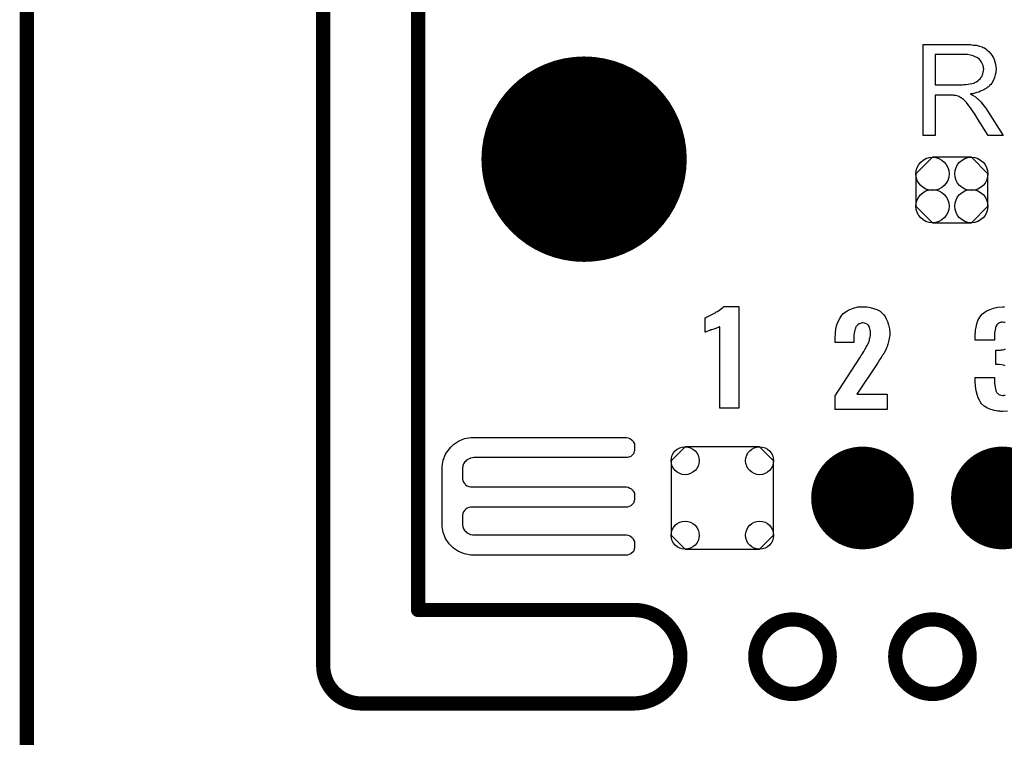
# Model space of a CAD drawing. Extents: x -0.07 to 0.95, y -0.15 to 2.1.
# Tile 14 of 19: x -0.05 to 0.36, y 0.95 to 1.25. Entities that reach past the tile are written whole.
import ezdxf

# ---------------------------------------------------------------- set-up
doc = ezdxf.new("R2010")
doc.units = 0
doc.layers.get('0').update_dxf_attribs({"linetype": 'CONTINUOUS'})
for name, color, linetype in [('gko', 6, 'CONTINUOUS'), ('gto', 2, 'CONTINUOUS'), ('gts', 1, 'CONTINUOUS')]:
    doc.layers.add(name, color=color, linetype=linetype)

# ---------------------------------------------------------------- blocks, each defined once
blk = doc.blocks.new('D34')
at = {"const_width": 0.003}
blk.add_lwpolyline([(-0.0015, 0, 1), (0.0015, 0, 1)], format="xyb", close=True, dxfattribs=at)
blk = doc.blocks.new('D69')
at = {"const_width": 0.0433}
blk.add_lwpolyline([(-0.02165, 0, 1), (0.02165, 0, 1)], format="xyb", close=True, dxfattribs=at)
blk = doc.blocks.new('D97')
blk.add_lwpolyline([(0.0152, -0.0068), (0.0152, 0.0068), (0.0082, 0.0138), (-0.0082, 0.0138), (-0.0152, 0.0068), (-0.0152, -0.0068), (-0.0082, -0.0138), (0.0082, -0.0138)], close=True)
for centre in [(-0.0082, 0.0068), (0.0082, 0.0068), (-0.0082, -0.0068), (0.0082, -0.0068)]:
    blk.add_circle(centre, 0.007)
blk = doc.blocks.new('D78')
at = {"const_width": 0.02165}
blk.add_lwpolyline([(-0.010825, 0, 1), (0.010825, 0, 1)], format="xyb", close=True, dxfattribs=at)
blk = doc.blocks.new('D79')
blk.add_lwpolyline([(0.0216, -0.0157), (0.0216, 0.0157), (0.0157, 0.0216), (-0.0157, 0.0216), (-0.0216, 0.0157), (-0.0216, -0.0157), (-0.0157, -0.0216), (0.0157, -0.0216)], close=True)
for centre in [(-0.0157, 0.0157), (0.0157, 0.0157), (-0.0157, -0.0157), (0.0157, -0.0157)]:
    blk.add_circle(centre, 0.0059)

msp = doc.modelspace()

# ---------------------------------------------------------------- linework, layer by layer
at = {"layer": 'gko', "color": 6, "const_width": 0.006}
for points in [[(0.075, 0.9764), (0.075, 2.1)], [(0.115, 1), (0.115, 2.055)], [(-0.05, -0.15), (-0.05, 2.01)], [(0.115, 1), (0.2059, 1)], [(0.2572, 0.9803), (0.2572, 0.9803)], [(0.2886, 0.9803), (0.2886, 0.9803)], [(0.2886, 0.9803), (0.2886, 0.9803)], [(0.3162, 0.9803), (0.3162, 0.9803)], [(0.3476, 0.9803), (0.3476, 0.9803)], [(0.3476, 0.9803), (0.3476, 0.9803)], [(0.075, 0.9764), (0.075, 0.9764)], [(0.075, 0.9764), (0.075, 0.9764)], [(0.0907, 0.9606), (0.2059, 0.9606)], [(0.2059, 0.9606), (0.2059, 0.9606)], [(0.2059, 0.9606), (0.2059, 0.9606)]]:
    msp.add_lwpolyline(points, dxfattribs=at)
for points in [[(0.2059, 0.9606, 1), (0.2059, 1)], [(0.2886, 0.9803, 1), (0.2572, 0.9803)], [(0.3476, 0.9803, 1), (0.3162, 0.9803)], [(0.2572, 0.9803, 1), (0.2886, 0.9803)], [(0.3162, 0.9803, 1), (0.3476, 0.9803)], [(0.075, 0.9764, 0.409717), (0.0907, 0.9606)]]:
    msp.add_lwpolyline(points, format="xyb", dxfattribs=at)
at = {"layer": 'gto', "color": 2}
for points in [[(0.3463, 1.2384), (0.3468, 1.2384), (0.3479, 1.2383), (0.3491, 1.2381), (0.3505, 1.238), (0.3517, 1.2377), (0.3523, 1.2375), (0.3528, 1.2374), (0.3529, 1.2374), (0.3529, 1.2373), (0.3533, 1.2371), (0.3538, 1.2369), (0.3544, 1.2365), (0.355, 1.236), (0.3557, 1.2354), (0.3564, 1.2346), (0.3571, 1.2337), (0.3571, 1.2336), (0.3571, 1.2336), (0.3574, 1.2332), (0.3576, 1.2327), (0.3579, 1.232), (0.3582, 1.2311), (0.3585, 1.2301), (0.3586, 1.2291), (0.3587, 1.2279), (0.3587, 1.2279), (0.3587, 1.2277), (0.3587, 1.2275), (0.3586, 1.2273), (0.3586, 1.2269), (0.3586, 1.2265), (0.3584, 1.2255), (0.358, 1.2244), (0.3576, 1.2233), (0.3569, 1.2221), (0.3565, 1.2215), (0.356, 1.221), (0.356, 1.2209), (0.3559, 1.2209), (0.3557, 1.2207), (0.3555, 1.2205), (0.3553, 1.2203), (0.3549, 1.2201), (0.3545, 1.2198), (0.354, 1.2195), (0.3535, 1.2192), (0.3529, 1.2189), (0.3522, 1.2186), (0.3515, 1.2183), (0.3506, 1.2181), (0.3498, 1.2178), (0.3489, 1.2176), (0.3479, 1.2175), (0.348, 1.2174), (0.3482, 1.2173), (0.3485, 1.2171), (0.349, 1.2169), (0.35, 1.2163), (0.3505, 1.2159), (0.3509, 1.2155), (0.351, 1.2154), (0.3513, 1.2152), (0.3518, 1.2147), (0.3523, 1.2142), (0.3529, 1.2134), (0.3536, 1.2125), (0.3544, 1.2115), (0.3551, 1.2104), (0.3617, 1.2), (0.3554, 1.2), (0.3504, 1.208), (0.3504, 1.208), (0.3503, 1.2082), (0.3501, 1.2083), (0.35, 1.2085), (0.3496, 1.2092), (0.3491, 1.2099), (0.3485, 1.2108), (0.3479, 1.2117), (0.3473, 1.2125), (0.3467, 1.2133), (0.3466, 1.2133), (0.3465, 1.2135), (0.3462, 1.2139), (0.3458, 1.2143), (0.345, 1.2151), (0.3445, 1.2155), (0.3441, 1.2158), (0.344, 1.2159), (0.3439, 1.2159), (0.3437, 1.216), (0.3434, 1.2162), (0.343, 1.2164), (0.3427, 1.2165), (0.3418, 1.2168), (0.3417, 1.2168), (0.3416, 1.2169), (0.3414, 1.2169), (0.3411, 1.2169), (0.3407, 1.217), (0.3403, 1.217), (0.3397, 1.217), (0.3331, 1.217), (0.3331, 1.2), (0.328, 1.2), (0.328, 1.2384), (0.3458, 1.2384), (0.3463, 1.2384)], [(0.3452, 1.2341), (0.3331, 1.2341), (0.3331, 1.2214), (0.3445, 1.2214), (0.3452, 1.2215), (0.346, 1.2215), (0.3469, 1.2216), (0.3478, 1.2217), (0.3486, 1.2219), (0.3494, 1.2221), (0.3495, 1.2221), (0.3498, 1.2223), (0.3501, 1.2224), (0.3505, 1.2226), (0.351, 1.223), (0.3515, 1.2234), (0.352, 1.2239), (0.3524, 1.2244), (0.3525, 1.2245), (0.3526, 1.2247), (0.3528, 1.225), (0.353, 1.2255), (0.3531, 1.226), (0.3533, 1.2265), (0.3534, 1.2272), (0.3535, 1.2279), (0.3535, 1.2279), (0.3535, 1.228), (0.3534, 1.2283), (0.3534, 1.2288), (0.3533, 1.2295), (0.353, 1.2301), (0.3526, 1.2309), (0.3521, 1.2316), (0.3515, 1.2324), (0.3514, 1.2324), (0.3511, 1.2326), (0.3506, 1.2329), (0.3499, 1.2332), (0.3491, 1.2336), (0.348, 1.2339), (0.3467, 1.2341), (0.3452, 1.2341)], [(0.2503, 1.0851), (0.2422, 1.0851), (0.2422, 1.1194), (0.242, 1.1193), (0.2418, 1.1192), (0.2415, 1.1191), (0.2411, 1.1189), (0.2405, 1.1187), (0.2397, 1.1184), (0.2387, 1.1181), (0.2387, 1.1181), (0.2384, 1.118), (0.238, 1.1178), (0.2376, 1.1176), (0.2367, 1.1173), (0.2362, 1.1171), (0.236, 1.1171), (0.236, 1.1231), (0.2361, 1.1231), (0.2363, 1.1233), (0.2367, 1.1235), (0.2372, 1.1237), (0.2378, 1.124), (0.2386, 1.1244), (0.2394, 1.1248), (0.2403, 1.1253), (0.2404, 1.1254), (0.2407, 1.1256), (0.2412, 1.1258), (0.2417, 1.1261), (0.2429, 1.127), (0.2435, 1.1275), (0.2439, 1.1279), (0.2503, 1.1279), (0.2503, 1.0851)], [(0.3034, 1.1277), (0.3044, 1.1277), (0.3057, 1.1275), (0.307, 1.1271), (0.3084, 1.1266), (0.3098, 1.1259), (0.3109, 1.1249), (0.3111, 1.1247), (0.3114, 1.1244), (0.3119, 1.1237), (0.3124, 1.1227), (0.3129, 1.1216), (0.3134, 1.1202), (0.3138, 1.1185), (0.3139, 1.1166), (0.3139, 1.1165), (0.3139, 1.1162), (0.3139, 1.1157), (0.3138, 1.1151), (0.3137, 1.1144), (0.3135, 1.1137), (0.3131, 1.112), (0.3131, 1.1119), (0.313, 1.1117), (0.3129, 1.1113), (0.3126, 1.1107), (0.3121, 1.1094), (0.3114, 1.1081), (0.3113, 1.108), (0.3112, 1.1078), (0.3109, 1.1074), (0.3106, 1.1068), (0.3102, 1.1062), (0.3096, 1.1054), (0.309, 1.1044), (0.3083, 1.1033), (0.3, 1.0909), (0.3128, 1.0909), (0.3128, 1.0845), (0.2909, 1.0845), (0.2909, 1.0903), (0.3013, 1.1063), (0.3019, 1.1073), (0.3019, 1.1074), (0.3022, 1.1078), (0.3025, 1.1083), (0.3029, 1.109), (0.3034, 1.1098), (0.3039, 1.1107), (0.3044, 1.1115), (0.3048, 1.1123), (0.3049, 1.1123), (0.3049, 1.1126), (0.3051, 1.113), (0.3053, 1.1136), (0.3054, 1.1143), (0.3056, 1.115), (0.3058, 1.1158), (0.3058, 1.1168), (0.3058, 1.1168), (0.3058, 1.1171), (0.3058, 1.1175), (0.3057, 1.1179), (0.3054, 1.119), (0.3052, 1.1195), (0.3049, 1.1199), (0.3049, 1.12), (0.3048, 1.1201), (0.3044, 1.1205), (0.3037, 1.1208), (0.3032, 1.1209), (0.3027, 1.121), (0.3024, 1.121), (0.3019, 1.1209), (0.3015, 1.1207), (0.301, 1.1206), (0.3004, 1.1202), (0.3, 1.1198), (0.2996, 1.1193), (0.2996, 1.1192), (0.2994, 1.1189), (0.2994, 1.1186), (0.2992, 1.1181), (0.299, 1.1174), (0.2989, 1.1166), (0.2988, 1.1157), (0.2988, 1.1146), (0.2988, 1.1127), (0.2909, 1.1127), (0.2909, 1.1148), (0.2909, 1.1148), (0.2909, 1.115), (0.2909, 1.1153), (0.291, 1.1158), (0.291, 1.1163), (0.291, 1.1168), (0.2912, 1.1183), (0.2915, 1.1198), (0.292, 1.1213), (0.2928, 1.1229), (0.2937, 1.1243), (0.2939, 1.1245), (0.2942, 1.1249), (0.2949, 1.1254), (0.2959, 1.1261), (0.2971, 1.1267), (0.2986, 1.1272), (0.3004, 1.1277), (0.3025, 1.1278), (0.303, 1.1278), (0.3034, 1.1277)], [(0.3626, 1.1211), (0.362, 1.1212), (0.3614, 1.1213), (0.361, 1.1213), (0.3607, 1.1212), (0.3604, 1.1211), (0.3599, 1.1209), (0.3595, 1.1206), (0.3591, 1.1202), (0.3588, 1.1198), (0.3588, 1.1197), (0.3587, 1.1195), (0.3585, 1.1192), (0.3585, 1.1187), (0.3583, 1.1181), (0.3582, 1.1174), (0.3581, 1.1166), (0.358, 1.1156), (0.358, 1.1137), (0.3499, 1.1137), (0.3499, 1.116), (0.3499, 1.1161), (0.3499, 1.1163), (0.3499, 1.1165), (0.35, 1.1169), (0.35, 1.1174), (0.35, 1.1179), (0.3503, 1.1192), (0.3506, 1.1206), (0.3511, 1.122), (0.3519, 1.1234), (0.3529, 1.1247), (0.353, 1.1248), (0.3535, 1.1252), (0.3541, 1.1257), (0.355, 1.1262), (0.3563, 1.1267), (0.3577, 1.1272), (0.3595, 1.1276), (0.3614, 1.1277), (0.3619, 1.1277), (0.3623, 1.1277)], [(0.3625, 1.1029), (0.3618, 1.1032), (0.361, 1.1033), (0.3601, 1.1034), (0.36, 1.1034), (0.3599, 1.1035), (0.3586, 1.1035), (0.3586, 1.1095), (0.3604, 1.1095), (0.3609, 1.1096), (0.3615, 1.1097), (0.3621, 1.1098), (0.3627, 1.1101)], [(0.3635, 1.0838), (0.3615, 1.0837), (0.3609, 1.0837), (0.3605, 1.0838), (0.36, 1.0838), (0.3594, 1.0838), (0.358, 1.0841), (0.3565, 1.0845), (0.3551, 1.0851), (0.3537, 1.0859), (0.3525, 1.087), (0.3525, 1.0872), (0.3521, 1.0876), (0.3517, 1.0884), (0.3512, 1.0894), (0.3507, 1.0908), (0.3503, 1.0924), (0.35, 1.0943), (0.3499, 1.0965), (0.3499, 1.098), (0.358, 1.098), (0.358, 1.0966), (0.358, 1.0964), (0.358, 1.0961), (0.3581, 1.0954), (0.3582, 1.0948), (0.3585, 1.0932), (0.3586, 1.0924), (0.3589, 1.0918), (0.3589, 1.0918), (0.359, 1.0916), (0.3592, 1.0914), (0.3595, 1.0912), (0.3599, 1.0908), (0.3603, 1.0907), (0.3609, 1.0905), (0.3615, 1.0904), (0.3619, 1.0904), (0.3622, 1.0905), (0.3626, 1.0906)], [(0.1385, 1.0727), (0.1385, 1.0727), (0.1385, 1.0727), (0.2029, 1.0727), (0.2036, 1.0726), (0.2043, 1.0723), (0.205, 1.0719), (0.2052, 1.0716), (0.2052, 1.0716), (0.2052, 1.0716), (0.2055, 1.0713), (0.2059, 1.0707), (0.2062, 1.07), (0.2063, 1.0693), (0.2063, 1.0689), (0.2063, 1.0689), (0.2063, 1.0672), (0.2058, 1.0658), (0.2047, 1.0647), (0.2033, 1.0642), (0.1385, 1.0642), (0.138, 1.0641), (0.1371, 1.064), (0.1362, 1.0636), (0.1354, 1.0631), (0.1351, 1.0627), (0.1347, 1.0624), (0.1342, 1.0616), (0.1338, 1.0607), (0.1337, 1.0598), (0.1337, 1.0593), (0.1337, 1.0557), (0.1337, 1.0553), (0.1338, 1.0546), (0.1341, 1.0539), (0.1345, 1.0533), (0.1348, 1.053), (0.135, 1.0527), (0.1357, 1.0523), (0.1364, 1.052), (0.1371, 1.0519), (0.1375, 1.0519), (0.2025, 1.0519), (0.2029, 1.0519), (0.2036, 1.0517), (0.2043, 1.0514), (0.205, 1.051), (0.2052, 1.0508), (0.2055, 1.0505), (0.2059, 1.0499), (0.2062, 1.0492), (0.2063, 1.0484), (0.2063, 1.0481), (0.2063, 1.0481), (0.2063, 1.0471), (0.2063, 1.0464), (0.2058, 1.045), (0.2047, 1.0439), (0.2033, 1.0433), (0.2025, 1.0433), (0.2025, 1.0433), (0.1375, 1.0433), (0.1371, 1.0433), (0.1364, 1.0432), (0.1357, 1.0429), (0.135, 1.0424), (0.1348, 1.0422), (0.1348, 1.0422), (0.1345, 1.0419), (0.1341, 1.0413), (0.1338, 1.0406), (0.1337, 1.0399), (0.1337, 1.0395), (0.1337, 1.0365), (0.1337, 1.036), (0.1338, 1.0351), (0.1342, 1.0342), (0.1347, 1.0334), (0.1351, 1.0331), (0.1354, 1.0327), (0.1362, 1.0322), (0.1371, 1.0318), (0.138, 1.0317), (0.1385, 1.0317), (0.1385, 1.0317), (0.2025, 1.0317), (0.2029, 1.0317), (0.2036, 1.0315), (0.2043, 1.0312), (0.205, 1.0308), (0.2052, 1.0305), (0.2052, 1.0305), (0.2055, 1.0303), (0.2059, 1.0296), (0.2062, 1.0289), (0.2063, 1.0282), (0.2063, 1.0278), (0.2063, 1.0278), (0.2063, 1.0269), (0.2063, 1.0261), (0.2058, 1.0247), (0.2047, 1.0237), (0.2033, 1.0231), (0.1385, 1.0231), (0.1372, 1.0231), (0.1346, 1.0236), (0.1321, 1.0246), (0.1299, 1.0261), (0.129, 1.027), (0.129, 1.027), (0.1281, 1.0279), (0.1266, 1.0301), (0.1256, 1.0326), (0.1251, 1.0352), (0.1251, 1.0365), (0.1251, 1.0365), (0.1251, 1.0593), (0.1251, 1.0606), (0.1256, 1.0632), (0.1266, 1.0657), (0.1281, 1.0678), (0.129, 1.0688), (0.1299, 1.0697), (0.1321, 1.0712), (0.1346, 1.0722), (0.1372, 1.0727), (0.1385, 1.0727)]]:
    msp.add_lwpolyline(points, dxfattribs=at)

# ---------------------------------------------------------------- block references
at = {"layer": 'gko'}
for p in [(0.115, 1), (0.115, 1), (0.2059, 1), (0.2059, 1), (0.2572, 0.9803), (0.2572, 0.9803), (0.2886, 0.9803), (0.2886, 0.9803), (0.2886, 0.9803), (0.2886, 0.9803), (0.3162, 0.9803), (0.3162, 0.9803), (0.3476, 0.9803), (0.3476, 0.9803), (0.3476, 0.9803), (0.3476, 0.9803), (0.075, 0.9764), (0.075, 0.9764), (0.075, 0.9764), (0.075, 0.9764), (0.0907, 0.9606), (0.0907, 0.9606), (0.2059, 0.9606), (0.2059, 0.9606), (0.2059, 0.9606), (0.2059, 0.9606)]:
    msp.add_blockref('D34', p, dxfattribs=at)
at = {"layer": 'gts'}
for name, p in [('D69', (0.185, 1.19)), ('D97', (0.3401, 1.177)), ('D79', (0.2433, 1.0472)), ('D78', (0.3024, 1.0472)), ('D78', (0.3614, 1.0472))]:
    msp.add_blockref(name, p, dxfattribs=at)

doc.saveas('drawing.dxf')
